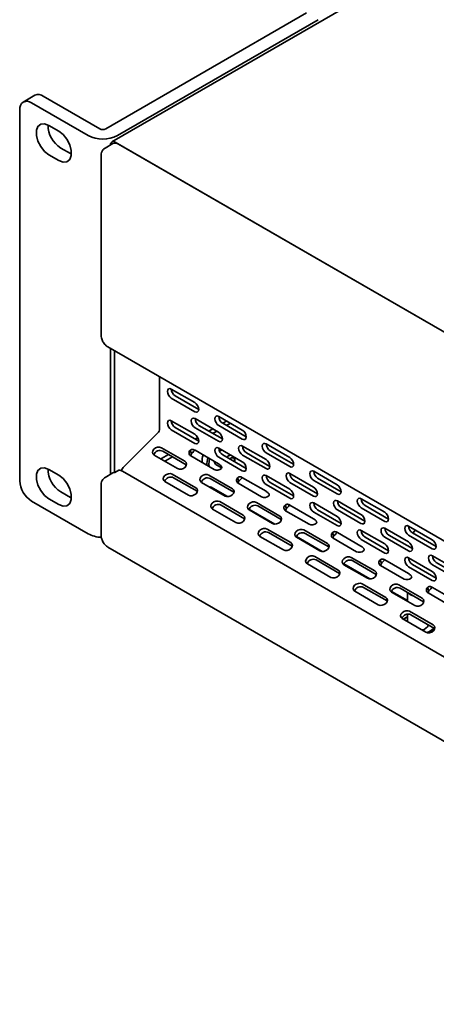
# Model space of a CAD drawing. Header units: millimetres. Extents: x -84 to 806, y -145 to 511.
# Tile 17 of 43: x 546 to 571, y 405 to 465. Entities that reach past the tile are written whole.
import ezdxf

# ---------------------------------------------------------------- set-up
doc = ezdxf.new("R2010")
doc.units = ezdxf.units.MM

msp = doc.modelspace()

# ---------------------------------------------------------------- linework, layer by layer
at = {"color": 7, "linetype": 'Continuous', "lineweight": 35}
for p, q in [((644.347, 510.913), (551.5275, 457.3294)), ((551.1469, 458.1174), (563.2298, 465.0927)), ((551.854, 457.7092), (563.9369, 464.6845)), ((546.8906, 460.1349), (546.1835, 459.7267)), ((547.3906, 460.0854), (550.7996, 458.1174)), ((545.9763, 459.2688), (545.9763, 436.9364)), ((546.6835, 459.6772), (550.0925, 457.7092)), ((548.3216, 457.983), (547.7323, 458.3232)), ((548.4394, 456.9622), (549.0287, 456.622)), ((551.5827, 457.2337), (551.1113, 456.9616)), ((654.8708, 397.7662), (551.7275, 457.3096)), ((551.916, 457.2007), (654.6822, 397.8751)), ((547.7323, 456.554), (548.3216, 456.2138)), ((549.0287, 456.622), (549.0855, 456.5917)), ((550.8756, 456.5203), (550.8756, 445.6875)), ((551.278, 444.9906), (654.0442, 385.6649)), ((551.4446, 444.8944), (551.4446, 437.3257)), ((551.6803, 444.7583), (551.6803, 437.4355)), ((554.3909, 440.0041), (554.3909, 443.1935)), ((555.098, 442.4538), (556.5122, 441.6374)), ((556.7479, 441.2291), (555.3337, 442.0455)), ((555.098, 441.9095), (556.5122, 441.093)), ((555.098, 440.5486), (556.5122, 439.7321)), ((556.5269, 440.6763), (557.9411, 439.8599)), ((558.1768, 439.4516), (556.7626, 440.268)), ((557.9558, 440.8041), (559.37, 439.9877)), ((558.191, 440.396), (558.4268, 440.5321)), ((559.6057, 439.5794), (558.1915, 440.3958)), ((558.4267, 440.26), (558.6625, 440.3961)), ((552.251, 437.7932), (554.3289, 439.866)), ((555.098, 440.0042), (556.5122, 439.1878)), ((556.7479, 439.3239), (555.3337, 440.1403)), ((556.5269, 440.132), (557.9411, 439.3155)), ((557.3659, 439.9197), (557.6017, 440.0558)), ((557.6016, 439.7837), (557.8374, 439.9198)), ((557.9558, 440.2597), (559.37, 439.4433)), ((556.5408, 439.4434), (556.6926, 439.531)), ((558.1055, 439.4928), (558.1762, 439.4712)), ((560.8135, 439.1543), (562.2277, 438.3379)), ((554.0613, 438.4855), (555.4756, 437.6691)), ((554.5043, 438.9274), (555.9185, 438.111)), ((554.5088, 438.2703), (554.9348, 438.5162)), ((555.9991, 437.9018), (554.5849, 438.7182)), ((556.2303, 438.7683), (556.3109, 438.5591)), ((556.5269, 438.7711), (557.9411, 437.9546)), ((557.9558, 438.8988), (559.37, 438.0824)), ((559.6057, 437.6741), (558.1915, 438.4905)), ((559.3846, 439.0266), (560.7988, 438.2102)), ((561.0345, 437.8019), (559.6203, 438.6183)), ((560.8135, 438.61), (562.2277, 437.7936)), ((562.4634, 437.9296), (561.0492, 438.7461)), ((554.474, 438.2473), (554.5088, 438.2703)), ((554.7445, 438.1342), (554.7097, 438.1112)), ((554.7445, 438.1342), (555.1705, 438.3802)), ((555.9991, 437.9018), (556.0144, 437.8922)), ((556.2654, 438.434), (557.6796, 437.6176)), ((557.3608, 437.9435), (557.3746, 437.7937)), ((557.7943, 437.9051), (558.1312, 437.7106)), ((557.9558, 438.3545), (559.37, 437.538)), ((558.9164, 438.134), (558.9164, 438.2429)), ((559.3846, 438.4822), (560.7988, 437.6658)), ((548.3216, 437.2837), (547.7323, 437.6239)), ((551.5827, 437.4054), (551.1113, 437.1333)), ((551.7039, 437.4366), (551.9396, 437.5727)), ((654.9179, 378.1828), (552.1517, 437.5085)), ((555.158, 437.3292), (556.5722, 436.5128)), ((562.2424, 437.3768), (563.6566, 436.5604)), ((563.6712, 437.5046), (565.0855, 436.6882)), ((554.715, 436.8873), (556.1292, 436.0709)), ((556.6528, 436.3036), (555.2386, 437.12)), ((556.9191, 436.8358), (558.3333, 436.0194)), ((557.3621, 437.2777), (558.7763, 436.4613)), ((558.8569, 436.252), (557.4427, 437.0685)), ((559.0881, 437.1186), (559.1687, 436.9094)), ((559.1232, 436.7842), (560.5374, 435.9678)), ((559.3846, 437.1213), (560.7988, 436.3049)), ((560.8135, 437.2491), (562.2277, 436.4327)), ((562.4634, 436.0244), (561.0492, 436.8408)), ((562.2424, 436.8325), (563.6566, 436.0161)), ((563.8923, 436.1521), (562.4781, 436.9686)), ((563.6712, 436.9602), (565.0855, 436.1438)), ((565.3212, 436.2799), (563.9069, 437.0963)), ((548.4394, 436.2629), (549.0287, 435.9227)), ((550.8756, 436.692), (550.8756, 433.6436)), ((556.6528, 436.3036), (556.6681, 436.294)), ((557.455, 436.569), (557.4181, 436.5477)), ((557.455, 436.569), (558.4733, 435.9812)), ((558.8569, 436.252), (558.8721, 436.2425)), ((560.8135, 436.7047), (562.2277, 435.8883)), ((546.6835, 435.7117), (550.0925, 433.7437)), ((547.7323, 435.8547), (548.3216, 435.5145)), ((549.0287, 435.9227), (549.0855, 435.8924)), ((558.0157, 435.6795), (559.4299, 434.8631)), ((560.2198, 435.6279), (561.634, 434.8115)), ((563.6712, 435.5993), (565.0855, 434.7829)), ((565.1001, 435.7271), (566.5143, 434.9107)), ((566.529, 435.8549), (567.9432, 435.0385)), ((557.5727, 435.2376), (558.987, 434.4212)), ((559.5105, 434.6538), (558.0963, 435.4703)), ((559.773, 435.2309), (561.331, 434.3315)), ((559.7768, 435.186), (561.191, 434.3696)), ((561.7146, 434.6023), (560.3004, 435.4187)), ((561.9458, 435.4689), (562.0264, 435.2596)), ((561.9809, 435.1345), (563.3951, 434.3181)), ((562.2424, 435.4716), (563.6566, 434.6552)), ((563.6712, 435.055), (565.0855, 434.2386)), ((565.3212, 434.3746), (563.9069, 435.1911)), ((565.1001, 435.1827), (566.5143, 434.3663)), ((566.75, 434.5024), (565.3358, 435.3188)), ((566.529, 435.3105), (567.9432, 434.4941)), ((568.1789, 434.6302), (566.7647, 435.4466)), ((559.5105, 434.6538), (559.5258, 434.6443)), ((561.7146, 434.6023), (561.7299, 434.5927)), ((560.8735, 434.0297), (562.2877, 433.2133)), ((562.3683, 433.0041), (560.9541, 433.8205)), ((563.0775, 433.9782), (564.4917, 433.1618)), ((564.5724, 432.9526), (563.1581, 433.769)), ((564.8035, 433.8191), (564.8842, 433.6099)), ((565.1001, 433.8218), (566.5143, 433.0054)), ((566.529, 433.9496), (567.9432, 433.1332)), ((567.9578, 434.0774), (569.3721, 433.261)), ((569.3867, 434.2051), (570.8009, 433.3887)), ((571.0366, 432.9804), (569.6224, 433.7968)), ((560.4305, 433.5878), (561.8447, 432.7714)), ((562.6307, 433.5812), (564.1888, 432.6817)), ((562.6346, 433.5363), (564.0488, 432.7199)), ((564.8386, 433.4848), (566.2528, 432.6684)), ((566.529, 433.4052), (567.9432, 432.5888)), ((568.1789, 432.7249), (566.7647, 433.5413)), ((567.9578, 433.533), (569.3721, 432.7166)), ((569.6078, 432.8527), (568.1935, 433.6691)), ((569.3867, 433.6608), (570.8009, 432.8444)), ((551.278, 432.9466), (654.0442, 373.621)), ((562.3683, 433.0041), (562.3835, 432.9945)), ((564.5724, 432.9526), (564.5876, 432.943)), ((563.7312, 432.38), (565.1454, 431.5636)), ((565.226, 431.3544), (563.8118, 432.1708)), ((565.9353, 432.3285), (567.3495, 431.5121)), ((567.4301, 431.3028), (566.0159, 432.1192)), ((567.6613, 432.1694), (567.7419, 431.9602)), ((567.9578, 432.1721), (569.3721, 431.3557)), ((569.3867, 432.2999), (570.8009, 431.4835)), ((570.8156, 432.4276), (572.2298, 431.6112)), ((572.4655, 431.2029), (571.0513, 432.0193)), ((563.2882, 431.9381), (564.7024, 431.1217)), ((565.4885, 431.9314), (567.0465, 431.032)), ((565.4923, 431.8866), (566.9065, 431.0702)), ((567.6964, 431.835), (569.1106, 431.0186)), ((569.3867, 431.7555), (570.8009, 430.9391)), ((571.0366, 431.0752), (569.6224, 431.8916)), ((570.8156, 431.8833), (572.2298, 431.0669)), ((565.226, 431.3544), (565.2413, 431.3448)), ((567.4301, 431.3028), (567.4454, 431.2932)), ((566.146, 430.2884), (567.5602, 429.472)), ((566.5889, 430.7303), (568.0031, 429.9139)), ((568.0838, 429.7046), (566.6695, 430.521)), ((568.3462, 430.2817), (569.3139, 429.723)), ((568.35, 430.2368), (569.7642, 429.4204)), ((568.793, 430.6787), (570.2072, 429.8623)), ((570.2878, 429.6531), (568.8736, 430.4695)), ((569.3139, 430.2153), (569.3139, 429.6804)), ((570.519, 430.5196), (570.5996, 430.3104)), ((570.5736, 430.2751), (570.5371, 430.1961)), ((570.5806, 430.17), (570.5806, 430.2856)), ((570.8156, 430.5224), (572.2298, 429.706)), ((568.0838, 429.7046), (568.099, 429.695)), ((569.4994, 430.0707), (569.3644, 430.1862)), ((569.6994, 429.9928), (569.4994, 430.0707)), ((570.2878, 429.6531), (570.3031, 429.6435)), ((570.5541, 430.1853), (571.9683, 429.3689)), ((569.4467, 429.0805), (570.8609, 428.2641)), ((569.0037, 428.6386), (570.4179, 427.8222)), ((569.2283, 428.7111), (569.1988, 428.6941)), ((569.3139, 428.9058), (569.3139, 428.4595)), ((570.9415, 428.0549), (569.5273, 428.8713)), ((570.9415, 428.0549), (570.9568, 428.0453))]:
    msp.add_line(p, q, dxfattribs=at)
at = {"color": 7, "linetype": 'Continuous', "lineweight": 35, "flags": 128}
for points in [[(547.7323, 458.3232), (547.4703, 458.4211), (547.2399, 458.4005), (547.0689, 458.2639), (546.9779, 458.0277), (546.9779, 457.7205), (547.0689, 457.3793), (547.2399, 457.0452), (547.4703, 456.7586), (547.7323, 456.554)], [(548.3216, 456.2138), (548.5836, 456.1159), (548.814, 456.1365), (548.985, 456.2732), (549.076, 456.5093), (549.076, 456.8165), (548.985, 457.1577), (548.814, 457.4918), (548.5836, 457.7784), (548.3216, 457.983)], [(555.098, 442.4538), (555.0078, 442.4852), (554.9314, 442.4703), (554.8803, 442.4115), (554.8623, 442.3177), (554.8803, 442.2032), (554.9314, 442.0854), (555.0078, 441.9822), (555.098, 441.9095)], [(556.5122, 441.093), (556.6024, 441.0617), (556.6789, 441.0766), (556.73, 441.1354), (556.7479, 441.2292), (556.73, 441.3437), (556.6789, 441.4615), (556.6024, 441.5646), (556.5122, 441.6374)], [(555.098, 440.5486), (555.0078, 440.5799), (554.9314, 440.5651), (554.8803, 440.5062), (554.8623, 440.4124), (554.8803, 440.2979), (554.9314, 440.1801), (555.0078, 440.077), (555.098, 440.0042)], [(556.5269, 440.6763), (556.4367, 440.7077), (556.3602, 440.6928), (556.3091, 440.634), (556.2912, 440.5402), (556.3091, 440.4257), (556.3602, 440.3079), (556.4367, 440.2047), (556.5269, 440.132)], [(557.9558, 440.8041), (557.8656, 440.8354), (557.7891, 440.8206), (557.738, 440.7618), (557.7201, 440.668), (557.738, 440.5535), (557.7891, 440.4357), (557.8656, 440.3325), (557.9558, 440.2597)], [(556.5122, 439.1878), (556.6024, 439.1564), (556.6789, 439.1713), (556.73, 439.2301), (556.7479, 439.3239), (556.73, 439.4384), (556.6789, 439.5562), (556.6024, 439.6594), (556.5122, 439.7321)], [(557.9411, 439.3155), (558.0313, 439.2842), (558.1078, 439.2991), (558.1589, 439.3579), (558.1768, 439.4517), (558.1589, 439.5662), (558.1078, 439.684), (558.0313, 439.7871), (557.9411, 439.8599)], [(559.37, 439.4433), (559.4602, 439.412), (559.5366, 439.4268), (559.5877, 439.4856), (559.6057, 439.5794), (559.5877, 439.6939), (559.5366, 439.8117), (559.4602, 439.9149), (559.37, 439.9877)], [(560.8135, 439.1543), (560.7233, 439.1857), (560.6468, 439.1708), (560.5957, 439.112), (560.5778, 439.0182), (560.5957, 438.9037), (560.6468, 438.7859), (560.7233, 438.6828), (560.8135, 438.61)], [(554.5043, 438.9274), (554.3973, 438.9627), (554.2728, 438.9589), (554.1498, 438.9167), (554.0471, 438.8425), (553.9803, 438.7476), (553.9595, 438.6464), (553.988, 438.5544), (554.0613, 438.4855)], [(557.9558, 438.8988), (557.8656, 438.9302), (557.7891, 438.9153), (557.738, 438.8565), (557.7201, 438.7627), (557.738, 438.6482), (557.7891, 438.5304), (557.8656, 438.4272), (557.9558, 438.3545)], [(557.9989, 438.7168), (558.0443, 438.7464), (558.1474, 438.7882)], [(559.3846, 439.0266), (559.2944, 439.0579), (559.218, 439.0431), (559.1669, 438.9843), (559.1489, 438.8905), (559.1669, 438.776), (559.218, 438.6582), (559.2944, 438.555), (559.3846, 438.4822)], [(555.4756, 437.6691), (555.5826, 437.6339), (555.7071, 437.6376), (555.83, 437.6798), (555.9327, 437.754), (555.9996, 437.8489), (556.0203, 437.9501), (555.9919, 438.0421), (555.9185, 438.111)], [(557.4088, 438.2619), (557.4069, 438.2553), (557.3608, 437.9435)], [(558.9117, 438.0747), (558.9143, 438.1711), (558.882, 438.2632), (558.8155, 438.3128), (558.7249, 438.3125), (558.6239, 438.2621), (558.6081, 438.25)], [(558.901, 438.3531), (558.9135, 438.2935), (558.9164, 438.2429)], [(559.37, 437.538), (559.4602, 437.5067), (559.5366, 437.5216), (559.5877, 437.5804), (559.6057, 437.6742), (559.5877, 437.7887), (559.5366, 437.9065), (559.4602, 438.0096), (559.37, 438.0824)], [(560.7988, 437.6658), (560.889, 437.6345), (560.9655, 437.6493), (561.0166, 437.7081), (561.0345, 437.8019), (561.0166, 437.9164), (560.9655, 438.0342), (560.889, 438.1374), (560.7988, 438.2102)], [(562.2277, 437.7936), (562.3179, 437.7622), (562.3944, 437.7771), (562.4455, 437.8359), (562.4634, 437.9297), (562.4455, 438.0442), (562.3944, 438.162), (562.3179, 438.2651), (562.2277, 438.3379)], [(547.7323, 437.6239), (547.4703, 437.7218), (547.2399, 437.7012), (547.0689, 437.5645), (546.9779, 437.3284), (546.9779, 437.0212), (547.0689, 436.68), (547.2399, 436.3459), (547.4703, 436.0593), (547.7323, 435.8547)], [(555.158, 437.3292), (555.0509, 437.3645), (554.9264, 437.3607), (554.8035, 437.3185), (554.7008, 437.2443), (554.634, 437.1494), (554.6132, 437.0482), (554.6417, 436.9562), (554.715, 436.8873)], [(557.3621, 437.2777), (557.255, 437.3129), (557.1305, 437.3092), (557.0076, 437.267), (556.9049, 437.1928), (556.838, 437.0979), (556.8173, 436.9967), (556.8457, 436.9047), (556.9191, 436.8358)], [(562.2424, 437.3768), (562.1522, 437.4082), (562.0757, 437.3933), (562.0246, 437.3345), (562.0067, 437.2407), (562.0246, 437.1262), (562.0757, 437.0084), (562.1522, 436.9053), (562.2424, 436.8325)], [(563.6712, 437.5046), (563.581, 437.536), (563.5046, 437.5211), (563.4535, 437.4623), (563.4355, 437.3685), (563.4535, 437.254), (563.5046, 437.1362), (563.581, 437.033), (563.6712, 436.9602)], [(548.3216, 435.5145), (548.5836, 435.4166), (548.814, 435.4372), (548.985, 435.5738), (549.076, 435.81), (549.076, 436.1172), (548.985, 436.4584), (548.814, 436.7925), (548.5836, 437.0791), (548.3216, 437.2837)], [(560.8135, 437.2491), (560.7233, 437.2804), (560.6468, 437.2656), (560.5957, 437.2068), (560.5778, 437.113), (560.5957, 436.9985), (560.6468, 436.8807), (560.7233, 436.7775), (560.8135, 436.7047)], [(556.1292, 436.0709), (556.2363, 436.0356), (556.3608, 436.0394), (556.4837, 436.0816), (556.5864, 436.1558), (556.6532, 436.2507), (556.674, 436.3519), (556.6455, 436.4439), (556.5722, 436.5128)], [(558.3333, 436.0194), (558.4404, 435.9841), (558.5648, 435.9879), (558.6878, 436.0301), (558.7905, 436.1043), (558.8573, 436.1992), (558.8781, 436.3003), (558.8496, 436.3924), (558.7763, 436.4613)], [(562.2277, 435.8883), (562.3179, 435.857), (562.3944, 435.8718), (562.4455, 435.9306), (562.4634, 436.0244), (562.4455, 436.1389), (562.3944, 436.2567), (562.3179, 436.3599), (562.2277, 436.4327)], [(563.6566, 436.0161), (563.7468, 435.9847), (563.8232, 435.9996), (563.8743, 436.0584), (563.8923, 436.1522), (563.8743, 436.2667), (563.8232, 436.3845), (563.7468, 436.4876), (563.6566, 436.5604)], [(565.0855, 436.1438), (565.1756, 436.1125), (565.2521, 436.1273), (565.3032, 436.1861), (565.3212, 436.2799), (565.3032, 436.3945), (565.2521, 436.5123), (565.1756, 436.6154), (565.0855, 436.6882)], [(558.0157, 435.6795), (557.9087, 435.7147), (557.7842, 435.711), (557.6612, 435.6688), (557.5585, 435.5946), (557.4917, 435.4997), (557.4709, 435.3985), (557.4994, 435.3065), (557.5727, 435.2376)], [(560.2198, 435.6279), (560.1127, 435.6632), (559.9883, 435.6594), (559.8653, 435.6173), (559.7626, 435.5431), (559.6958, 435.4481), (559.675, 435.347), (559.7035, 435.2549), (559.7768, 435.186)], [(563.6712, 435.5993), (563.581, 435.6307), (563.5046, 435.6158), (563.4535, 435.557), (563.4355, 435.4632), (563.4535, 435.3487), (563.5046, 435.2309), (563.581, 435.1278), (563.6712, 435.055)], [(565.1001, 435.7271), (565.0099, 435.7585), (564.9334, 435.7436), (564.8823, 435.6848), (564.8644, 435.591), (564.8823, 435.4765), (564.9334, 435.3587), (565.0099, 435.2555), (565.1001, 435.1827)], [(566.529, 435.8549), (566.4388, 435.8862), (566.3623, 435.8714), (566.3112, 435.8126), (566.2933, 435.7188), (566.3112, 435.6042), (566.3623, 435.4864), (566.4388, 435.3833), (566.529, 435.3105)], [(567.9432, 434.4941), (568.0334, 434.4627), (568.1099, 434.4776), (568.1609, 434.5364), (568.1789, 434.6302), (568.1609, 434.7447), (568.1099, 434.8625), (568.0334, 434.9657), (567.9432, 435.0385)], [(558.987, 434.4212), (559.094, 434.3859), (559.2185, 434.3897), (559.3414, 434.4319), (559.4441, 434.506), (559.511, 434.601), (559.5317, 434.7021), (559.5033, 434.7942), (559.4299, 434.8631)], [(561.191, 434.3696), (561.2981, 434.3344), (561.4226, 434.3381), (561.5455, 434.3803), (561.6482, 434.4545), (561.715, 434.5494), (561.7358, 434.6506), (561.7073, 434.7426), (561.634, 434.8115)], [(565.0855, 434.2386), (565.1756, 434.2072), (565.2521, 434.2221), (565.3032, 434.2809), (565.3212, 434.3747), (565.3032, 434.4892), (565.2521, 434.607), (565.1756, 434.7101), (565.0855, 434.7829)], [(566.5143, 434.3663), (566.6045, 434.335), (566.681, 434.3498), (566.7321, 434.4086), (566.75, 434.5025), (566.7321, 434.617), (566.681, 434.7348), (566.6045, 434.8379), (566.5143, 434.9107)], [(560.8735, 434.0297), (560.7664, 434.065), (560.6419, 434.0612), (560.519, 434.0191), (560.4163, 433.9449), (560.3494, 433.8499), (560.3287, 433.7488), (560.3571, 433.6567), (560.4305, 433.5878)], [(563.0775, 433.9782), (562.9705, 434.0135), (562.846, 434.0097), (562.723, 433.9675), (562.6203, 433.8933), (562.5535, 433.7984), (562.5328, 433.6972), (562.5612, 433.6052), (562.6346, 433.5363)], [(566.529, 433.9496), (566.4388, 433.981), (566.3623, 433.9661), (566.3112, 433.9073), (566.2933, 433.8135), (566.3112, 433.699), (566.3623, 433.5812), (566.4388, 433.478), (566.529, 433.4052)], [(567.9578, 434.0774), (567.8676, 434.1087), (567.7912, 434.0939), (567.7401, 434.0351), (567.7221, 433.9413), (567.7401, 433.8267), (567.7912, 433.7089), (567.8676, 433.6058), (567.9578, 433.533)], [(569.3867, 434.2051), (569.2965, 434.2365), (569.22, 434.2216), (569.169, 434.1628), (569.151, 434.069), (569.169, 433.9545), (569.22, 433.8367), (569.2965, 433.7336), (569.3867, 433.6608)], [(569.8033, 433.9646), (569.7516, 433.9142), (569.6404, 433.7864)], [(561.8447, 432.7714), (561.9518, 432.7362), (562.0762, 432.7399), (562.1992, 432.7821), (562.3019, 432.8563), (562.3687, 432.9512), (562.3895, 433.0524), (562.361, 433.1444), (562.2877, 433.2133)], [(564.0488, 432.7199), (564.1558, 432.6846), (564.2803, 432.6884), (564.4033, 432.7306), (564.506, 432.8048), (564.5728, 432.8997), (564.5935, 433.0009), (564.5651, 433.0929), (564.4917, 433.1618)], [(569.3721, 432.7166), (569.4623, 432.6852), (569.5387, 432.7001), (569.5898, 432.7589), (569.6078, 432.8527), (569.5898, 432.9672), (569.5387, 433.085), (569.4623, 433.1882), (569.3721, 433.261)], [(570.8009, 432.8444), (570.8911, 432.813), (570.9676, 432.8279), (571.0187, 432.8867), (571.0366, 432.9805), (571.0187, 433.095), (570.9676, 433.2128), (570.8911, 433.3159), (570.8009, 433.3887)], [(567.9432, 432.5888), (568.0334, 432.5575), (568.1099, 432.5723), (568.1609, 432.6311), (568.1789, 432.725), (568.1609, 432.8395), (568.1099, 432.9573), (568.0334, 433.0604), (567.9432, 433.1332)], [(563.7312, 432.38), (563.6241, 432.4153), (563.4997, 432.4115), (563.3767, 432.3693), (563.274, 432.2951), (563.2072, 432.2002), (563.1864, 432.099), (563.2149, 432.007), (563.2882, 431.9381)], [(565.9353, 432.3285), (565.8282, 432.3637), (565.7037, 432.36), (565.5808, 432.3178), (565.4781, 432.2436), (565.4113, 432.1487), (565.3905, 432.0475), (565.419, 431.9555), (565.4923, 431.8866)], [(569.3867, 432.2999), (569.2965, 432.3312), (569.22, 432.3164), (569.169, 432.2576), (569.151, 432.1638), (569.169, 432.0492), (569.22, 431.9314), (569.2965, 431.8283), (569.3867, 431.7555)], [(570.8156, 432.4276), (570.7254, 432.459), (570.6489, 432.4441), (570.5978, 432.3853), (570.5799, 432.2915), (570.5978, 432.177), (570.6489, 432.0592), (570.7254, 431.9561), (570.8156, 431.8833)], [(564.7024, 431.1217), (564.8095, 431.0864), (564.934, 431.0902), (565.0569, 431.1324), (565.1596, 431.2066), (565.2264, 431.3015), (565.2472, 431.4027), (565.2187, 431.4947), (565.1454, 431.5636)], [(566.9065, 431.0702), (567.0136, 431.0349), (567.138, 431.0387), (567.261, 431.0808), (567.3637, 431.155), (567.4305, 431.25), (567.4513, 431.3511), (567.4228, 431.4432), (567.3495, 431.5121)], [(570.8009, 430.9391), (570.8911, 430.9077), (570.9676, 430.9226), (571.0187, 430.9814), (571.0366, 431.0752), (571.0187, 431.1897), (570.9676, 431.3075), (570.8911, 431.4107), (570.8009, 431.4835)], [(566.5889, 430.7303), (566.4819, 430.7655), (566.3574, 430.7618), (566.2344, 430.7196), (566.1317, 430.6454), (566.0649, 430.5505), (566.0442, 430.4493), (566.0726, 430.3573), (566.146, 430.2884)], [(568.793, 430.6787), (568.686, 430.714), (568.5615, 430.7102), (568.4385, 430.668), (568.3358, 430.5939), (568.269, 430.4989), (568.2482, 430.3978), (568.2767, 430.3057), (568.35, 430.2368)], [(567.5602, 429.472), (567.6672, 429.4367), (567.7917, 429.4405), (567.9147, 429.4826), (568.0174, 429.5568), (568.0842, 429.6518), (568.1049, 429.7529), (568.0765, 429.845), (568.0031, 429.9139)], [(569.7642, 429.4204), (569.8713, 429.3852), (569.9958, 429.3889), (570.1187, 429.4311), (570.2214, 429.5053), (570.2883, 429.6002), (570.309, 429.7014), (570.2806, 429.7934), (570.2072, 429.8623)], [(569.4467, 429.0805), (569.3396, 429.1158), (569.2151, 429.112), (569.0922, 429.0698), (568.9895, 428.9956), (568.9227, 428.9007), (568.9019, 428.7996), (568.9304, 428.7075), (569.0037, 428.6386)], [(569.0676, 428.6018), (569.0803, 428.6125), (569.1988, 428.6941)], [(569.3139, 428.7552), (569.1145, 428.6328), (569.0749, 428.5975)], [(570.4179, 427.8222), (570.525, 427.787), (570.6494, 427.7907), (570.7724, 427.8329), (570.8751, 427.9071), (570.9419, 428.002), (570.9627, 428.1032), (570.9342, 428.1952), (570.8609, 428.2641)], [(570.9425, 428.0543), (570.8142, 427.9117), (570.6087, 427.7852)]]:
    msp.add_lwpolyline(points, dxfattribs=at)
at = {"color": 7, "linetype": 'Continuous', "lineweight": 35}
for centre, radius, start, end in [((547.0976, 459.6765), 0.503, 54.382423, 114.307119), ((546.4074, 459.3388), 0.4367, 50.796715, 189.214037), ((549.2994, 458.3398), 1.624, 179.51457, 238.023802), ((550.9732, 458.4525), 0.3774, 242.609672, 297.390328), ((550.9732, 459.409), 1.9144, 242.609672, 297.390328), ((551.6171, 457.1755), 0.1737, 50.532749, 187.090631), ((551.7208, 456.9281), 0.3353, 54.382423, 114.307119), ((555.5935, 442.4677), 0.4957, 181.600559, 238.394065), ((555.5935, 440.5624), 0.4957, 181.600559, 238.394065), ((557.0224, 440.6902), 0.4957, 181.600559, 238.394065), ((558.4512, 440.8179), 0.4957, 181.600559, 238.394065), ((554.1827, 440.0147), 0.2085, 314.51925, 357.106913), ((561.309, 439.1682), 0.4957, 181.600559, 238.394065), ((554.4109, 438.3762), 0.3837, 63.025668, 161.950869), ((556.3738, 438.6144), 0.2105, 132.989116, 238.994936), ((556.522, 438.3743), 0.2806, 138.79708, 165.70399), ((558.1751, 438.1102), 1.2259, 161.850395, 183.374918), ((558.4512, 438.9127), 0.4957, 181.600559, 238.394065), ((558.7851, 438.0395), 0.4649, 104.851317, 138.359053), ((559.8801, 439.0404), 0.4957, 181.600559, 238.394065), ((558.4697, 437.9401), 1.2259, 161.850395, 183.374918), ((557.9136, 438.0918), 0.2215, 178.296327, 237.428485), ((549.2994, 437.6405), 1.624, 179.51457, 238.023802), ((551.7009, 437.1975), 0.2392, 89.283981, 119.615865), ((551.9256, 437.144), 0.4289, 58.18054, 88.128516), ((552.807, 437.244), 0.7815, 135.358321, 157.609078), ((557.8484, 437.9784), 0.3984, 244.932668, 311.733152), ((562.7378, 437.3907), 0.4957, 181.600559, 238.394065), ((564.1667, 437.5185), 0.4957, 181.600559, 238.394065), ((547.5116, 437.0063), 1.5368, 182.605478, 237.394522), ((555.0646, 436.778), 0.3837, 63.025849, 161.94907), ((557.2686, 436.7265), 0.3837, 63.02494, 161.958096), ((559.2316, 436.9646), 0.2105, 132.989116, 238.994936), ((559.3798, 436.7246), 0.2806, 138.79708, 165.70399), ((561.309, 437.2629), 0.4957, 181.600559, 238.394065), ((560.7062, 436.3287), 0.3984, 244.932668, 311.733152), ((564.1667, 435.6132), 0.4957, 181.600559, 238.394065), ((565.5956, 435.741), 0.4957, 181.600559, 238.394065), ((567.0244, 435.8687), 0.4957, 181.600559, 238.394065), ((557.9223, 435.1283), 0.3837, 63.0253, 161.954524), ((560.1264, 435.0768), 0.3837, 63.025651, 161.951035), ((562.0893, 435.3149), 0.2105, 132.989116, 238.994936), ((562.2375, 435.0748), 0.2806, 138.797171, 165.701807), ((563.5639, 434.679), 0.3984, 244.932668, 311.733152), ((560.78, 433.4786), 0.3837, 63.025475, 161.952789), ((562.9841, 433.427), 0.3837, 63.024956, 161.957932), ((564.947, 433.6652), 0.2105, 132.989116, 238.994936), ((567.0244, 433.9635), 0.4957, 181.600559, 238.394065), ((568.4533, 434.0912), 0.4957, 181.600559, 238.394065), ((569.8822, 434.219), 0.4957, 181.600559, 238.394065), ((550.9276, 435.3052), 1.7708, 241.861385, 268.594322), ((565.0952, 433.4251), 0.2806, 138.79708, 165.70399), ((566.4216, 433.0292), 0.3984, 244.932668, 311.733152), ((563.6378, 431.8288), 0.3837, 63.025471, 161.952829), ((565.8418, 431.7773), 0.3837, 63.025635, 161.951196), ((567.8048, 432.0154), 0.2105, 132.989116, 238.994936), ((569.8822, 432.3137), 0.4957, 181.600559, 238.394065), ((571.311, 432.4415), 0.4957, 181.600612, 238.394059), ((567.953, 431.7754), 0.2805, 138.796906, 165.708151), ((569.2794, 431.3795), 0.3984, 244.932668, 311.733152), ((566.4955, 430.1791), 0.3837, 63.024633, 161.961144), ((568.6996, 430.1276), 0.3837, 63.024809, 161.959397), ((570.6625, 430.3657), 0.2105, 132.989116, 238.994936), ((570.8107, 430.1256), 0.2806, 138.797165, 165.701959), ((569.3532, 428.5294), 0.3837, 63.025137, 161.95614), ((570.1158, 428.4509), 0.4986, 277.89494, 338.055952), ((570.2167, 428.62), 0.8648, 287.726906, 321.553051)]:
    msp.add_arc(centre, radius, start, end, dxfattribs=at)
for points, knots in [([(551.1115, 456.9609), (551.0637, 456.9254), (550.9716, 456.857), (550.8906, 456.6966), (550.8808, 456.5813), (550.8756, 456.5203)], [0, 0, 0, 0, 0.3374242, 0.6500641, 1, 1, 1, 1]), ([(550.8756, 445.6875), (550.8791, 445.6365), (550.888, 445.5068), (550.9723, 445.2972), (551.1113, 445.1053), (551.2287, 445.0245), (551.278, 444.9906)], [0, 0, 0, 0, 0.1877998, 0.4778618, 0.7807326, 1, 1, 1, 1]), ([(556.5269, 438.7711), (556.5035, 438.7829), (556.4803, 438.7938), (556.4336, 438.8119), (556.4101, 438.8191), (556.3626, 438.826), (556.3381, 438.8256), (556.2983, 438.8124), (556.2846, 438.8057), (556.2571, 438.7886), (556.2432, 438.7783), (556.2303, 438.7683)], [0, 0, 0, 0, 0.25, 0.25, 0.5, 0.5, 0.75, 0.75, 0.875, 0.875, 1, 1, 1, 1]), ([(556.5163, 438.7885), (556.5035, 438.7734), (556.4635, 438.7262), (556.3948, 438.6414), (556.337, 438.5847), (556.3109, 438.5591)], [0, 0, 0, 0, 0.2052478, 0.6414457, 1, 1, 1, 1]), ([(558.1136, 437.6811), (558.1243, 437.6928), (558.1322, 437.7075), (558.1389, 437.7392), (558.1375, 437.7561), (558.1275, 437.7869), (558.1191, 437.8006), (558.1001, 437.8249), (558.0897, 437.8358), (558.036, 437.8876), (557.9884, 437.9217), (557.9411, 437.9546)], [0, 0, 0, 0, 0.125, 0.125, 0.25, 0.25, 0.375, 0.375, 0.5, 0.5, 1, 1, 1, 1]), ([(551.1115, 437.1326), (551.0637, 437.0971), (550.9716, 437.0287), (550.8906, 436.8683), (550.8808, 436.7529), (550.8756, 436.692)], [0, 0, 0, 0, 0.33742416, 0.65006413, 1, 1, 1, 1]), ([(559.3846, 437.1213), (559.3613, 437.1332), (559.338, 437.144), (559.2913, 437.1621), (559.2679, 437.1694), (559.2204, 437.1763), (559.1958, 437.1759), (559.156, 437.1626), (559.1424, 437.156), (559.1148, 437.1389), (559.101, 437.1286), (559.0881, 437.1186)], [0, 0, 0, 0, 0.25, 0.25, 0.5, 0.5, 0.75, 0.75, 0.875, 0.875, 1, 1, 1, 1]), ([(559.3741, 437.1388), (559.3613, 437.1237), (559.3212, 437.0765), (559.2525, 436.9916), (559.1947, 436.9349), (559.1687, 436.9094)], [0, 0, 0, 0, 0.20524784, 0.64144568, 1, 1, 1, 1]), ([(560.9713, 436.0314), (560.9821, 436.0431), (560.9899, 436.0578), (560.9966, 436.0895), (560.9952, 436.1064), (560.9852, 436.1372), (560.9769, 436.1508), (560.9578, 436.1751), (560.9474, 436.186), (560.8937, 436.2379), (560.8461, 436.272), (560.7988, 436.3049)], [0, 0, 0, 0, 0.125, 0.125, 0.25, 0.25, 0.375, 0.375, 0.5, 0.5, 1, 1, 1, 1]), ([(562.2424, 435.4716), (562.219, 435.4834), (562.1958, 435.4943), (562.1491, 435.5124), (562.1256, 435.5197), (562.0781, 435.5265), (562.0535, 435.5262), (562.0138, 435.5129), (562.0001, 435.5062), (561.9725, 435.4892), (561.9587, 435.4789), (561.9458, 435.4689)], [0, 0, 0, 0, 0.25, 0.25, 0.5, 0.5, 0.75, 0.75, 0.875, 0.875, 1, 1, 1, 1]), ([(562.2318, 435.489), (562.219, 435.4739), (562.179, 435.4267), (562.1103, 435.3419), (562.0525, 435.2852), (562.0264, 435.2596)], [0, 0, 0, 0, 0.20524784, 0.64144568, 1, 1, 1, 1]), ([(563.8291, 434.3817), (563.8398, 434.3934), (563.8477, 434.4081), (563.8543, 434.4397), (563.853, 434.4566), (563.843, 434.4874), (563.8346, 434.5011), (563.8156, 434.5254), (563.8051, 434.5363), (563.7514, 434.5882), (563.7039, 434.6222), (563.6566, 434.6552)], [0, 0, 0, 0, 0.125, 0.125, 0.25, 0.25, 0.375, 0.375, 0.5, 0.5, 1, 1, 1, 1]), ([(565.1001, 433.8218), (565.0768, 433.8337), (565.0535, 433.8446), (565.0068, 433.8626), (564.9833, 433.8699), (564.9358, 433.8768), (564.9113, 433.8764), (564.8715, 433.8632), (564.8579, 433.8565), (564.8303, 433.8394), (564.8164, 433.8291), (564.8035, 433.8191)], [0, 0, 0, 0, 0.25, 0.25, 0.5, 0.5, 0.75, 0.75, 0.875, 0.875, 1, 1, 1, 1]), ([(565.0815, 433.8298), (565.0714, 433.8178), (565.0339, 433.7736), (564.968, 433.6921), (564.9102, 433.6355), (564.8842, 433.6099)], [0, 0, 0, 0, 0.1701218, 0.6255985, 1, 1, 1, 1]), ([(550.8756, 433.6436), (550.8791, 433.5926), (550.888, 433.4628), (550.9723, 433.2532), (551.1113, 433.0613), (551.2287, 432.9805), (551.278, 432.9466)], [0, 0, 0, 0, 0.1877998, 0.4778618, 0.7807326, 1, 1, 1, 1]), ([(566.6868, 432.7319), (566.6976, 432.7436), (566.7054, 432.7583), (566.7121, 432.79), (566.7107, 432.8069), (566.7007, 432.8377), (566.6923, 432.8514), (566.6733, 432.8757), (566.6629, 432.8866), (566.6092, 432.9384), (566.5616, 432.9725), (566.5143, 433.0054)], [0, 0, 0, 0, 0.125, 0.125, 0.25, 0.25, 0.375, 0.375, 0.5, 0.5, 1, 1, 1, 1]), ([(567.9578, 432.1721), (567.9345, 432.184), (567.9112, 432.1948), (567.8645, 432.2129), (567.8411, 432.2202), (567.7936, 432.2271), (567.769, 432.2267), (567.7293, 432.2134), (567.7156, 432.2068), (567.688, 432.1897), (567.6742, 432.1794), (567.6613, 432.1694)], [0, 0, 0, 0, 0.25, 0.25, 0.5, 0.5, 0.75, 0.75, 0.875, 0.875, 1, 1, 1, 1]), ([(567.9473, 432.1896), (567.9345, 432.1745), (567.8945, 432.1272), (567.8258, 432.0424), (567.768, 431.9857), (567.7419, 431.9602)], [0, 0, 0, 0, 0.20524784, 0.64144568, 1, 1, 1, 1]), ([(569.5446, 431.0822), (569.5553, 431.0939), (569.5631, 431.1086), (569.5698, 431.1402), (569.5684, 431.1572), (569.5584, 431.188), (569.5501, 431.2016), (569.531, 431.2259), (569.5206, 431.2368), (569.4669, 431.2887), (569.4194, 431.3228), (569.3721, 431.3557)], [0, 0, 0, 0, 0.125, 0.125, 0.25, 0.25, 0.375, 0.375, 0.5, 0.5, 1, 1, 1, 1]), ([(570.8156, 430.5224), (570.7922, 430.5342), (570.769, 430.5451), (570.7223, 430.5632), (570.6988, 430.5704), (570.6513, 430.5773), (570.6267, 430.577), (570.587, 430.5637), (570.5733, 430.557), (570.5458, 430.5399), (570.5319, 430.5297), (570.519, 430.5196)], [0, 0, 0, 0, 0.25, 0.25, 0.5, 0.5, 0.75, 0.75, 0.875, 0.875, 1, 1, 1, 1]), ([(570.805, 430.5398), (570.7922, 430.5247), (570.7522, 430.4775), (570.6835, 430.3927), (570.6257, 430.336), (570.5996, 430.3104)], [0, 0, 0, 0, 0.20524784, 0.64144568, 1, 1, 1, 1])]:
    msp.add_open_spline(points, degree=3, knots=knots, dxfattribs=at)

doc.saveas('drawing.dxf')
